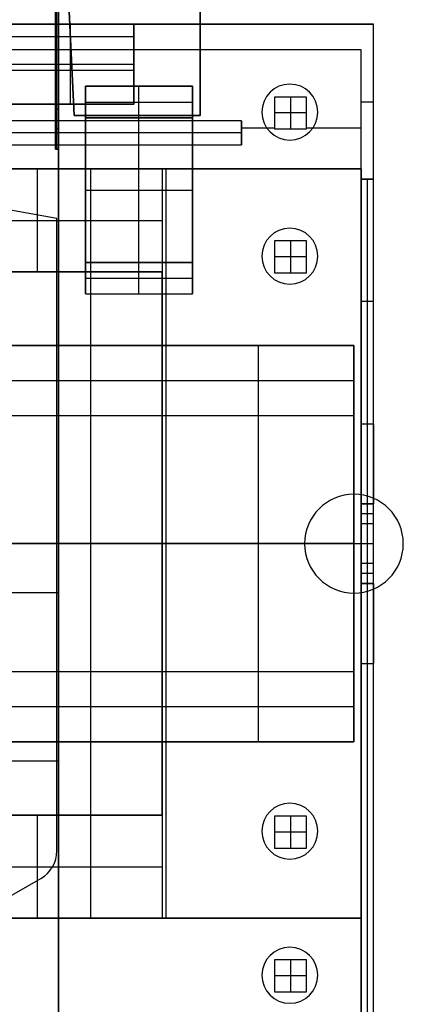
# Model space of a CAD drawing. Extents: x -64 to 57, y 4 to 161.
# Tile 148 of 256: x -53 to -47, y 122 to 138. Entities that reach past the tile are written whole.
import ezdxf

# ---------------------------------------------------------------- set-up
doc = ezdxf.new("R2010")
doc.units = 0
doc.layers.add('DEFAULT', color=7, linetype='CONTINUOUS')

msp = doc.modelspace()

# ---------------------------------------------------------------- linework, layer by layer
at = {"layer": 'DEFAULT', "color": 92}
for p, q in [((-52.436, 81.754, 55.036), (-52.436, 156.694, 55.036)), ((-52.486, 135.583, 65.563), (-52.486, 142.165, 65.563)), ((-52.486, 142.165, 65.563), (-52.486, 136.217, 63.622)), ((-52.486, 142.164, 51.809), (-52.486, 135.583, 51.809)), ((-52.486, 142.164, 51.809), (-52.486, 136.217, 53.75)), ((-52.461, 136.217, 63.622), (-52.461, 142.165, 65.563)), ((-52.461, 136.217, 53.75), (-52.461, 142.164, 51.809)), ((-52.436, 136.217, 63.622), (-52.436, 142.165, 65.563)), ((-52.436, 142.164, 51.809), (-52.436, 136.217, 53.75)), ((-52.486, 139.191, 52.78), (-52.486, 135.9, 52.78)), ((-52.486, 135.9, 64.593), (-52.486, 139.191, 64.593)), ((-52.486, 136.217, 53.75), (-52.486, 135.583, 51.809)), ((-52.436, 136.217, 53.75), (-52.486, 136.217, 53.75)), ((-52.436, 136.217, 63.622), (-52.486, 136.217, 63.622)), ((-52.486, 136.217, 63.622), (-52.486, 135.583, 65.563)), ((-52.461, 135.583, 51.809), (-52.461, 136.217, 53.75)), ((-52.461, 135.583, 65.563), (-52.461, 136.217, 63.622)), ((-52.436, 136.217, 53.75), (-52.436, 135.583, 51.809)), ((-52.436, 135.583, 65.563), (-52.436, 136.217, 63.622)), ((-52.436, 135.9, 52.78), (-52.486, 135.9, 52.78)), ((-52.436, 135.9, 64.593), (-52.486, 135.9, 64.593)), ((-52.436, 135.583, 65.563), (-52.486, 135.583, 65.563)), ((-52.486, 135.583, 51.809), (-52.436, 135.583, 51.809)), ((-52.436, 116.126, 65.563), (-52.436, 135.583, 65.563)), ((-52.436, 135.583, 51.809), (-52.436, 116.126, 51.809)), ((-53.986, 128.534, 65.563), (-52.436, 128.534, 65.563)), ((-52.436, 125.854, 51.809), (-54.086, 125.854, 51.809))]:
    msp.add_line(p, q, dxfattribs=at)
at = {"layer": 'DEFAULT', "color": 7}
for p, q in [((-50.186, 149.116, 51.108), (-50.186, 136.116, 51.108)), ((-50.186, 136.116, 66.263), (-50.186, 149.116, 66.263)), ((-50.186, 136.116, 65.763), (-50.186, 149.116, 65.763)), ((-50.186, 136.116, 51.608), (-50.186, 149.116, 51.608)), ((-50.186, 136.116, 66.013), (-50.186, 149.116, 66.013)), ((-50.186, 136.116, 51.358), (-50.186, 149.116, 51.358)), ((-52.436, 141.116, 66.263), (-52.186, 136.116, 66.263)), ((-52.436, 141.116, 65.763), (-52.186, 136.116, 65.763)), ((-52.186, 136.116, 51.108), (-52.436, 141.116, 51.108)), ((-52.436, 141.116, 51.608), (-52.186, 136.116, 51.608)), ((-52.436, 141.116, 66.013), (-52.186, 136.116, 66.013)), ((-52.186, 136.116, 51.358), (-52.436, 141.116, 51.358)), ((-50.186, 136.116, 51.108), (-52.186, 136.116, 51.108)), ((-52.186, 136.116, 66.263), (-50.186, 136.116, 66.263)), ((-52.186, 136.116, 66.263), (-52.186, 136.116, 65.763)), ((-52.186, 136.116, 65.763), (-50.186, 136.116, 65.763)), ((-52.186, 136.116, 51.608), (-52.186, 136.116, 51.108)), ((-52.186, 136.116, 51.608), (-50.186, 136.116, 51.608)), ((-52.186, 136.116, 66.013), (-50.186, 136.116, 66.013)), ((-50.186, 136.116, 51.358), (-52.186, 136.116, 51.358)), ((-51.186, 136.116, 65.763), (-51.186, 136.116, 66.263)), ((-51.186, 136.116, 51.108), (-51.186, 136.116, 51.608)), ((-50.186, 136.116, 66.263), (-50.186, 136.116, 65.763)), ((-50.186, 136.116, 51.608), (-50.186, 136.116, 51.108))]:
    msp.add_line(p, q, dxfattribs=at)
at = {"layer": 'DEFAULT', "color": 254}
for p, q in [((-47.427, 137.567, 50.864), (-63.175, 137.567, 50.864)), ((-63.175, 137.567, 42.101), (-47.427, 137.567, 42.101)), ((-53.269, 137.567, 37.503), (-51.237, 137.567, 37.503)), ((-52.253, 137.567, 37.503), (-52.253, 136.297, 37.503)), ((-51.237, 137.567, 37.961), (-47.427, 137.567, 37.961)), ((-51.237, 137.567, 37.503), (-51.237, 137.567, 37.961)), ((-51.237, 137.371, 37.961), (-51.237, 137.567, 37.961)), ((-51.237, 137.567, 37.503), (-51.237, 136.297, 37.503)), ((-51.237, 137.567, 37.732), (-51.237, 137.371, 37.732)), ((-47.427, 105.309, 50.864), (-47.427, 137.567, 50.864)), ((-47.427, 137.567, 37.961), (-47.427, 137.567, 50.864)), ((-47.427, 135.103, 37.961), (-47.427, 137.567, 37.961)), ((-47.427, 105.309, 42.101), (-47.427, 137.567, 42.101)), ((-53.269, 137.371, 37.961), (-51.237, 137.371, 37.961)), ((-53.269, 137.371, 37.699), (-51.237, 137.371, 37.699)), ((-53.269, 137.371, 37.83), (-51.237, 137.371, 37.83)), ((-52.253, 137.371, 37.699), (-52.253, 137.371, 37.961)), ((-52.253, 137.371, 37.699), (-52.253, 136.297, 37.699)), ((-51.237, 136.297, 37.699), (-51.237, 137.371, 37.699)), ((-51.237, 137.371, 37.699), (-51.237, 137.371, 37.961)), ((-47.623, 137.16, 37.961), (-62.979, 137.16, 37.961)), ((-47.623, 137.16, 37.841), (-62.979, 137.16, 37.841)), ((-47.623, 137.16, 37.901), (-62.979, 137.16, 37.901)), ((-47.623, 135.268, 37.961), (-47.623, 137.16, 37.961)), ((-47.623, 137.16, 37.961), (-47.623, 137.16, 37.841)), ((-47.623, 135.268, 37.841), (-47.623, 137.16, 37.841)), ((-47.623, 135.268, 37.901), (-47.623, 137.16, 37.901)), ((-53.269, 136.932, 37.503), (-51.237, 136.932, 37.503)), ((-51.237, 136.834, 37.699), (-53.269, 136.834, 37.699)), ((-51.237, 136.932, 37.503), (-51.237, 136.932, 37.699)), ((-48.494, 136.411, 37.841), (-49.002, 136.411, 37.841)), ((-49.002, 136.411, 37.841), (-49.002, 135.903, 37.841)), ((-48.494, 136.411, 34.92), (-49.002, 136.411, 34.92)), ((-49.002, 136.411, 34.92), (-49.002, 136.411, 37.841)), ((-49.002, 136.411, 34.92), (-49.002, 135.903, 34.92)), ((-48.494, 136.411, 36.381), (-49.002, 136.411, 36.381)), ((-49.002, 136.411, 36.381), (-49.002, 135.903, 36.381)), ((-48.748, 136.411, 34.92), (-48.748, 136.411, 37.841)), ((-48.748, 136.411, 34.92), (-48.748, 135.903, 34.92)), ((-48.494, 135.903, 37.841), (-48.494, 136.411, 37.841)), ((-48.494, 136.411, 37.841), (-48.494, 136.411, 34.92)), ((-48.494, 135.903, 34.92), (-48.494, 136.411, 34.92)), ((-48.494, 135.903, 36.381), (-48.494, 136.411, 36.381)), ((-47.623, 136.335, 37.961), (-47.427, 136.335, 37.961)), ((-51.237, 136.297, 37.503), (-53.269, 136.297, 37.503)), ((-51.237, 136.297, 37.699), (-53.269, 136.297, 37.699)), ((-53.269, 136.297, 37.601), (-51.237, 136.297, 37.601)), ((-52.253, 136.297, 37.503), (-52.253, 136.297, 37.699)), ((-51.237, 136.297, 37.503), (-51.237, 136.297, 37.699)), ((-47.623, 136.214, 37.841), (-47.623, 136.214, 37.961)), ((-49.528, 136.03, 37.841), (-57.346, 136.03, 37.841)), ((-49.528, 136.03, 37.651), (-56.934, 136.03, 37.651)), ((-49.528, 135.649, 37.841), (-49.528, 136.03, 37.841)), ((-49.528, 136.03, 37.841), (-49.528, 136.03, 37.651)), ((-49.528, 136.03, 37.651), (-49.528, 135.649, 37.651)), ((-49.002, 136.157, 34.92), (-49.002, 136.157, 37.841)), ((-48.494, 136.157, 34.92), (-49.002, 136.157, 34.92)), ((-48.494, 136.157, 34.92), (-48.494, 136.157, 37.841)), ((-49.528, 135.922, 37.841), (-49.002, 135.922, 37.841)), ((-49.002, 135.903, 37.841), (-48.494, 135.903, 37.841)), ((-49.002, 135.903, 34.92), (-49.002, 135.903, 37.841)), ((-49.002, 135.903, 34.92), (-48.494, 135.903, 34.92)), ((-49.002, 135.903, 36.381), (-48.494, 135.903, 36.381)), ((-48.748, 135.903, 34.92), (-48.748, 135.903, 37.841)), ((-48.494, 135.922, 37.841), (-47.623, 135.922, 37.841)), ((-48.494, 135.903, 37.841), (-48.494, 135.903, 34.92)), ((-49.528, 135.84, 37.46), (-56.462, 135.84, 37.46)), ((-49.528, 135.84, 37.46), (-49.528, 135.84, 37.841)), ((-56.203, 135.649, 37.841), (-49.528, 135.649, 37.841)), ((-56.203, 135.649, 37.651), (-49.528, 135.649, 37.651)), ((-56.203, 135.649, 37.746), (-49.528, 135.649, 37.746)), ((-52.865, 135.649, 37.651), (-52.865, 135.649, 37.841)), ((-49.528, 135.649, 37.651), (-49.528, 135.649, 37.841)), ((-50.787, 135.268, 45.715), (-62.979, 135.268, 45.715)), ((-54.763, 135.268, 45.868), (-50.787, 135.268, 45.868)), ((-47.623, 135.268, 37.841), (-53.835, 135.268, 37.841)), ((-53.835, 135.268, 38.73), (-47.623, 135.268, 38.73)), ((-47.623, 135.268, 38.286), (-53.835, 135.268, 38.286)), ((-50.787, 135.268, 44.242), (-53.073, 135.268, 44.242)), ((-52.775, 135.268, 45.868), (-52.775, 133.63, 45.868)), ((-51.93, 135.268, 44.242), (-51.93, 123.356, 44.242)), ((-50.787, 135.268, 45.868), (-50.787, 135.268, 44.242)), ((-50.787, 135.268, 45.868), (-50.787, 133.63, 45.868)), ((-50.787, 135.268, 44.242), (-50.787, 123.356, 44.242)), ((-50.729, 135.268, 38.73), (-50.729, 123.356, 38.73)), ((-50.729, 135.268, 37.841), (-50.729, 135.268, 38.73)), ((-47.623, 135.103, 37.961), (-47.623, 135.268, 37.961)), ((-47.623, 135.268, 38.73), (-47.623, 135.103, 38.73)), ((-47.623, 135.268, 37.961), (-47.623, 135.268, 38.73)), ((-47.623, 135.268, 37.961), (-47.623, 135.268, 37.841)), ((-47.623, 135.103, 38.345), (-47.623, 135.268, 38.345)), ((-47.623, 135.186, 37.961), (-47.623, 135.186, 38.73)), ((-47.427, 135.103, 37.961), (-47.623, 135.103, 37.961)), ((-47.623, 135.103, 39.891), (-47.427, 135.103, 39.891)), ((-47.623, 135.103, 38.73), (-47.623, 135.103, 39.891)), ((-47.623, 135.103, 37.961), (-47.623, 135.103, 38.73)), ((-47.623, 135.103, 39.891), (-47.623, 131.217, 39.891)), ((-47.623, 129.952, 38.73), (-47.623, 135.103, 38.73)), ((-47.427, 135.103, 38.926), (-47.623, 135.103, 38.926)), ((-47.623, 130.15, 39.311), (-47.623, 135.103, 39.311)), ((-47.525, 135.103, 37.961), (-47.525, 135.103, 39.891)), ((-47.525, 135.103, 39.891), (-47.525, 131.217, 39.891)), ((-47.427, 131.217, 39.891), (-47.427, 135.103, 39.891)), ((-47.427, 135.103, 39.891), (-47.427, 135.103, 37.961)), ((-52.464, 134.482, 37.892), (-53.607, 134.684, 37.892)), ((-52.464, 134.482, 38.73), (-53.607, 134.684, 38.73)), ((-52.464, 134.482, 38.311), (-53.607, 134.684, 38.311)), ((-54.763, 134.449, 45.868), (-50.787, 134.449, 45.868)), ((-53.035, 134.583, 37.892), (-53.035, 134.583, 38.73)), ((-52.464, 124.429, 38.73), (-52.464, 134.482, 38.73)), ((-52.464, 134.482, 38.73), (-52.464, 134.482, 37.892)), ((-52.464, 124.429, 37.892), (-52.464, 134.482, 37.892)), ((-52.464, 124.429, 38.311), (-52.464, 134.482, 38.311)), ((-48.494, 134.125, 38.73), (-49.002, 134.125, 38.73)), ((-49.002, 134.125, 38.73), (-49.002, 133.617, 38.73)), ((-49.002, 134.125, 34.92), (-49.002, 134.125, 38.73)), ((-48.494, 134.125, 34.92), (-49.002, 134.125, 34.92)), ((-49.002, 134.125, 34.92), (-49.002, 133.617, 34.92)), ((-48.494, 134.125, 36.825), (-49.002, 134.125, 36.825)), ((-49.002, 134.125, 36.825), (-49.002, 133.617, 36.825)), ((-48.748, 134.125, 34.92), (-48.748, 134.125, 38.73)), ((-48.748, 134.125, 34.92), (-48.748, 133.617, 34.92)), ((-48.494, 133.617, 38.73), (-48.494, 134.125, 38.73)), ((-48.494, 134.125, 38.73), (-48.494, 134.125, 34.92)), ((-48.494, 133.617, 34.92), (-48.494, 134.125, 34.92)), ((-48.494, 133.617, 36.825), (-48.494, 134.125, 36.825)), ((-49.002, 133.871, 34.92), (-49.002, 133.871, 38.73)), ((-48.494, 133.871, 34.92), (-49.002, 133.871, 34.92)), ((-48.494, 133.871, 34.92), (-48.494, 133.871, 38.73)), ((-50.787, 133.63, 47.188), (-54.763, 133.63, 47.188)), ((-54.763, 133.63, 45.868), (-50.787, 133.63, 45.868)), ((-54.763, 133.63, 46.528), (-50.787, 133.63, 46.528)), ((-52.775, 133.63, 45.868), (-52.775, 133.63, 47.188)), ((-50.787, 132.461, 47.188), (-50.787, 133.63, 47.188)), ((-50.787, 133.63, 45.868), (-50.787, 133.63, 47.188)), ((-50.787, 133.63, 46.084), (-50.787, 124.994, 46.084)), ((-49.002, 133.617, 38.73), (-48.494, 133.617, 38.73)), ((-49.002, 133.617, 34.92), (-49.002, 133.617, 38.73)), ((-49.002, 133.617, 34.92), (-48.494, 133.617, 34.92)), ((-49.002, 133.617, 36.825), (-48.494, 133.617, 36.825)), ((-48.748, 133.617, 34.92), (-48.748, 133.617, 38.73)), ((-48.494, 133.617, 38.73), (-48.494, 133.617, 34.92)), ((-47.427, 133.16, 39.891), (-47.623, 133.16, 39.891)), ((-62.979, 132.461, 47.188), (-50.787, 132.461, 47.188)), ((-47.739, 132.461, 48.382), (-62.979, 132.461, 48.382)), ((-61.519, 132.461, 49.576), (-47.739, 132.461, 49.576)), ((-50.787, 132.461, 47.925), (-50.787, 132.461, 47.188)), ((-47.739, 132.461, 47.925), (-50.787, 132.461, 47.925)), ((-50.787, 126.162, 47.925), (-50.787, 132.461, 47.925)), ((-49.263, 132.461, 47.925), (-49.263, 126.162, 47.925)), ((-47.739, 131.344, 49.576), (-47.739, 132.461, 49.576)), ((-47.739, 132.461, 49.576), (-47.739, 132.461, 47.925)), ((-47.739, 132.461, 47.925), (-47.739, 126.162, 47.925)), ((-47.739, 132.461, 48.966), (-47.739, 126.162, 48.966)), ((-47.623, 132.527, 38.73), (-47.623, 132.527, 39.891)), ((-61.519, 131.903, 49.576), (-47.739, 131.903, 49.576)), ((-47.739, 131.344, 50.008), (-62.979, 131.344, 50.008)), ((-47.739, 131.344, 49.576), (-61.519, 131.344, 49.576)), ((-47.739, 127.28, 50.008), (-47.739, 131.344, 50.008)), ((-47.739, 131.344, 50.008), (-47.739, 131.344, 49.576)), ((-47.623, 131.217, 39.891), (-47.427, 131.217, 39.891)), ((-47.623, 129.952, 38.73), (-47.623, 128.672, 38.73)), ((-47.623, 129.947, 38.621), (-47.427, 129.947, 38.621)), ((-47.623, 129.947, 34.523), (-47.623, 129.947, 38.621)), ((-47.427, 129.947, 34.523), (-47.623, 129.947, 34.523)), ((-47.623, 129.629, 33.338), (-47.623, 129.947, 34.523)), ((-47.427, 129.947, 36.572), (-47.623, 129.947, 36.572)), ((-47.623, 128.677, 36.034), (-47.623, 129.947, 36.034)), ((-47.525, 129.947, 34.523), (-47.525, 129.947, 38.621)), ((-47.525, 129.947, 34.523), (-47.525, 129.629, 33.338)), ((-47.427, 129.947, 34.523), (-47.427, 129.947, 38.621)), ((-47.427, 129.629, 33.338), (-47.427, 129.947, 34.523)), ((-47.427, 129.788, 33.93), (-47.623, 129.788, 33.93)), ((-47.427, 129.629, 33.338), (-47.623, 129.629, 33.338)), ((-47.623, 128.994, 33.338), (-47.623, 129.629, 33.338)), ((-47.525, 129.629, 33.338), (-47.525, 128.994, 33.338)), ((-47.427, 128.994, 33.338), (-47.427, 129.629, 33.338)), ((-52.464, 129.456, 37.892), (-52.464, 129.456, 38.73)), ((-47.739, 129.312, 50.008), (-62.979, 129.312, 50.008)), ((-62.878, 129.312, 37.892), (-52.464, 129.312, 37.892)), ((-53.073, 129.312, 44.242), (-50.787, 129.312, 44.242)), ((-52.464, 129.312, 38.73), (-47.623, 129.312, 38.73)), ((-50.787, 129.312, 44.242), (-50.787, 129.312, 47.925)), ((-50.787, 129.312, 47.925), (-47.739, 129.312, 47.925)), ((-47.739, 129.312, 47.925), (-47.739, 129.312, 50.008)), ((-47.623, 129.312, 33.338), (-47.427, 129.312, 33.338)), ((-47.623, 129.312, 33.338), (-47.623, 129.312, 38.73)), ((-47.427, 128.994, 33.338), (-47.623, 128.994, 33.338)), ((-47.623, 128.677, 34.523), (-47.623, 128.994, 33.338)), ((-47.525, 128.994, 33.338), (-47.525, 128.677, 34.523)), ((-47.427, 128.677, 34.523), (-47.427, 128.994, 33.338)), ((-47.427, 128.836, 33.93), (-47.623, 128.836, 33.93)), ((-47.427, 128.677, 34.523), (-47.623, 128.677, 34.523)), ((-47.427, 128.677, 38.621), (-47.623, 128.677, 38.621)), ((-47.623, 128.677, 38.621), (-47.623, 128.677, 34.523)), ((-47.623, 128.677, 36.572), (-47.427, 128.677, 36.572)), ((-47.623, 123.356, 38.73), (-47.623, 128.672, 38.73)), ((-47.623, 114.223, 38.866), (-47.623, 128.653, 38.866)), ((-47.525, 128.677, 34.523), (-47.525, 128.677, 38.621)), ((-47.427, 128.677, 38.621), (-47.427, 128.677, 34.523)), ((-47.623, 127.407, 39.891), (-47.427, 127.407, 39.891)), ((-47.623, 127.407, 39.891), (-47.623, 115.469, 39.891)), ((-47.525, 127.407, 39.891), (-47.525, 115.469, 39.891)), ((-47.427, 115.469, 39.891), (-47.427, 127.407, 39.891)), ((-62.979, 127.28, 50.008), (-47.739, 127.28, 50.008)), ((-61.519, 127.28, 49.576), (-47.739, 127.28, 49.576)), ((-47.739, 126.162, 49.576), (-47.739, 127.28, 49.576)), ((-47.739, 127.28, 49.576), (-47.739, 127.28, 50.008)), ((-61.519, 126.721, 49.576), (-47.739, 126.721, 49.576)), ((-50.787, 126.162, 47.188), (-62.979, 126.162, 47.188)), ((-62.979, 126.162, 48.382), (-47.739, 126.162, 48.382)), ((-47.739, 126.162, 49.576), (-61.519, 126.162, 49.576)), ((-50.787, 124.994, 47.188), (-50.787, 126.162, 47.188)), ((-50.787, 126.162, 47.188), (-50.787, 126.162, 47.925)), ((-50.787, 126.162, 47.925), (-47.739, 126.162, 47.925)), ((-47.739, 126.162, 47.925), (-47.739, 126.162, 49.576)), ((-54.763, 124.994, 47.188), (-50.787, 124.994, 47.188)), ((-54.763, 124.994, 45.868), (-50.787, 124.994, 45.868)), ((-50.787, 124.994, 46.528), (-54.763, 124.994, 46.528)), ((-52.775, 124.994, 45.868), (-52.775, 123.356, 45.868)), ((-52.775, 124.994, 45.868), (-52.775, 124.994, 47.188)), ((-50.787, 124.994, 45.868), (-50.787, 123.356, 45.868)), ((-50.787, 124.994, 47.188), (-50.787, 124.994, 45.868)), ((-48.494, 124.981, 38.73), (-49.002, 124.981, 38.73)), ((-49.002, 124.981, 38.73), (-49.002, 124.473, 38.73)), ((-48.494, 124.981, 34.92), (-49.002, 124.981, 34.92)), ((-49.002, 124.981, 34.92), (-49.002, 124.981, 38.73)), ((-49.002, 124.981, 34.92), (-49.002, 124.473, 34.92)), ((-48.494, 124.981, 36.825), (-49.002, 124.981, 36.825)), ((-49.002, 124.981, 36.825), (-49.002, 124.473, 36.825)), ((-48.748, 124.981, 34.92), (-48.748, 124.981, 38.73)), ((-48.748, 124.981, 34.92), (-48.748, 124.473, 34.92)), ((-48.494, 124.473, 38.73), (-48.494, 124.981, 38.73)), ((-48.494, 124.981, 38.73), (-48.494, 124.981, 34.92)), ((-48.494, 124.473, 34.92), (-48.494, 124.981, 34.92)), ((-48.494, 124.473, 36.825), (-48.494, 124.981, 36.825)), ((-49.002, 124.727, 34.92), (-49.002, 124.727, 38.73)), ((-48.494, 124.727, 34.92), (-49.002, 124.727, 34.92)), ((-48.494, 124.727, 34.92), (-48.494, 124.727, 38.73)), ((-52.464, 124.429, 38.73), (-52.464, 124.429, 37.892)), ((-49.002, 124.473, 38.73), (-48.494, 124.473, 38.73)), ((-49.002, 124.473, 34.92), (-49.002, 124.473, 38.73)), ((-49.002, 124.473, 34.92), (-48.494, 124.473, 34.92)), ((-49.002, 124.473, 36.825), (-48.494, 124.473, 36.825)), ((-48.748, 124.473, 34.92), (-48.748, 124.473, 38.73)), ((-48.494, 124.473, 38.73), (-48.494, 124.473, 34.92)), ((-54.763, 124.175, 45.868), (-50.787, 124.175, 45.868)), ((-53.353, 123.622, 37.892), (-52.718, 123.989, 37.892)), ((-53.353, 123.622, 38.73), (-52.718, 123.989, 38.73)), ((-53.353, 123.622, 38.311), (-52.718, 123.989, 38.311)), ((-52.718, 123.989, 38.73), (-52.718, 123.989, 37.892)), ((-53.035, 123.806, 37.892), (-53.035, 123.806, 38.73)), ((-62.979, 123.356, 45.715), (-50.787, 123.356, 45.715)), ((-50.787, 123.356, 45.868), (-54.763, 123.356, 45.868)), ((-53.835, 123.356, 37.841), (-47.623, 123.356, 37.841)), ((-47.623, 123.356, 38.73), (-53.835, 123.356, 38.73)), ((-53.835, 123.356, 38.286), (-47.623, 123.356, 38.286)), ((-53.073, 123.356, 44.242), (-50.787, 123.356, 44.242)), ((-50.787, 123.356, 44.242), (-50.787, 123.356, 45.868)), ((-50.729, 123.356, 37.841), (-50.729, 123.356, 38.73)), ((-47.623, 119.52, 37.841), (-47.623, 123.356, 37.841)), ((-47.623, 123.356, 37.841), (-47.623, 123.356, 38.73)), ((-48.494, 122.695, 37.841), (-49.002, 122.695, 37.841)), ((-49.002, 122.695, 37.841), (-49.002, 122.187, 37.841)), ((-48.494, 122.695, 34.92), (-49.002, 122.695, 34.92)), ((-49.002, 122.695, 34.92), (-49.002, 122.695, 37.841)), ((-49.002, 122.695, 34.92), (-49.002, 122.187, 34.92)), ((-48.494, 122.695, 36.381), (-49.002, 122.695, 36.381)), ((-49.002, 122.695, 36.381), (-49.002, 122.187, 36.381)), ((-48.748, 122.695, 34.92), (-48.748, 122.695, 37.841)), ((-48.748, 122.695, 34.92), (-48.748, 122.187, 34.92)), ((-48.494, 122.187, 37.841), (-48.494, 122.695, 37.841)), ((-48.494, 122.695, 37.841), (-48.494, 122.695, 34.92)), ((-48.494, 122.187, 34.92), (-48.494, 122.695, 34.92)), ((-48.494, 122.187, 36.381), (-48.494, 122.695, 36.381)), ((-49.002, 122.441, 34.92), (-49.002, 122.441, 37.841)), ((-48.494, 122.441, 34.92), (-49.002, 122.441, 34.92)), ((-48.494, 122.441, 34.92), (-48.494, 122.441, 37.841)), ((-49.002, 122.187, 37.841), (-48.494, 122.187, 37.841)), ((-49.002, 122.187, 34.92), (-49.002, 122.187, 37.841)), ((-49.002, 122.187, 34.92), (-48.494, 122.187, 34.92)), ((-49.002, 122.187, 36.381), (-48.494, 122.187, 36.381)), ((-48.748, 122.187, 34.92), (-48.748, 122.187, 37.841)), ((-48.494, 122.187, 37.841), (-48.494, 122.187, 34.92))]:
    msp.add_line(p, q, dxfattribs=at)
at = {"layer": 'DEFAULT', "color": 9}
for p, q in [((-50.307, 136.581, 34.181), (-52.007, 136.581, 34.181)), ((-52.007, 136.581, 34.181), (-52.007, 136.581, 35.881)), ((-52.007, 136.581, 35.881), (-50.307, 136.581, 35.881)), ((-52.007, 136.581, 34.181), (-52.007, 136.081, 34.181)), ((-52.007, 136.581, 35.881), (-52.007, 136.081, 35.881)), ((-52.007, 136.581, 35.031), (-50.307, 136.581, 35.031)), ((-52.007, 136.081, 35.031), (-52.007, 136.581, 35.031)), ((-51.157, 136.581, 34.181), (-51.157, 136.581, 35.881)), ((-51.157, 136.081, 34.181), (-51.157, 136.581, 34.181)), ((-51.157, 136.081, 35.881), (-51.157, 136.581, 35.881)), ((-50.307, 136.581, 35.881), (-50.307, 136.581, 34.181)), ((-50.307, 136.081, 34.181), (-50.307, 136.581, 34.181)), ((-50.307, 136.581, 35.881), (-50.307, 136.081, 35.881)), ((-50.307, 136.081, 35.031), (-50.307, 136.581, 35.031)), ((-52.007, 136.331, 34.181), (-50.307, 136.331, 34.181)), ((-52.007, 136.331, 35.881), (-50.307, 136.331, 35.881)), ((-52.007, 136.331, 34.181), (-52.007, 136.331, 35.881)), ((-50.307, 136.331, 35.881), (-50.307, 136.331, 34.181)), ((-52.007, 136.081, 34.181), (-52.007, 133.781, 34.181)), ((-50.307, 136.081, 34.181), (-52.007, 136.081, 34.181)), ((-52.007, 136.081, 34.181), (-52.007, 136.081, 35.881)), ((-52.007, 136.081, 35.881), (-50.307, 136.081, 35.881)), ((-52.007, 133.781, 35.881), (-52.007, 136.081, 35.881)), ((-52.007, 136.081, 35.031), (-50.307, 136.081, 35.031)), ((-52.007, 133.781, 35.031), (-52.007, 136.081, 35.031)), ((-52.007, 136.081, 34.181), (-50.307, 136.081, 34.181)), ((-52.007, 136.081, 35.881), (-50.307, 136.081, 35.881)), ((-52.007, 136.081, 34.181), (-52.007, 136.081, 35.881)), ((-52.007, 136.081, 35.031), (-50.307, 136.081, 35.031)), ((-51.157, 133.781, 34.181), (-51.157, 136.081, 34.181)), ((-51.157, 136.081, 34.181), (-51.157, 136.081, 35.881)), ((-51.157, 133.781, 35.881), (-51.157, 136.081, 35.881)), ((-51.157, 136.081, 35.881), (-51.157, 136.081, 34.181)), ((-50.307, 133.781, 34.181), (-50.307, 136.081, 34.181)), ((-50.307, 136.081, 35.881), (-50.307, 136.081, 34.181)), ((-50.307, 136.081, 35.881), (-50.307, 133.781, 35.881)), ((-50.307, 133.781, 35.031), (-50.307, 136.081, 35.031)), ((-50.307, 136.081, 35.881), (-50.307, 136.081, 34.181)), ((-52.007, 134.931, 34.181), (-50.307, 134.931, 34.181)), ((-52.007, 134.931, 34.181), (-52.007, 134.931, 35.881)), ((-52.007, 134.931, 35.881), (-50.307, 134.931, 35.881)), ((-50.307, 134.931, 35.881), (-50.307, 134.931, 34.181)), ((-52.007, 133.781, 34.181), (-50.307, 133.781, 34.181)), ((-52.007, 133.781, 35.881), (-52.007, 133.781, 34.181)), ((-50.307, 133.781, 35.881), (-52.007, 133.781, 35.881)), ((-52.007, 133.781, 35.031), (-50.307, 133.781, 35.031)), ((-50.307, 133.781, 34.181), (-52.007, 133.781, 34.181)), ((-52.007, 133.781, 34.181), (-52.007, 133.781, 35.881)), ((-52.007, 133.781, 35.881), (-50.307, 133.781, 35.881)), ((-52.007, 133.781, 34.181), (-52.007, 133.281, 34.181)), ((-52.007, 133.781, 35.881), (-52.007, 133.281, 35.881)), ((-52.007, 133.781, 35.031), (-50.307, 133.781, 35.031)), ((-52.007, 133.281, 35.031), (-52.007, 133.781, 35.031)), ((-51.157, 133.781, 35.881), (-51.157, 133.781, 34.181)), ((-51.157, 133.781, 34.181), (-51.157, 133.781, 35.881)), ((-51.157, 133.281, 34.181), (-51.157, 133.781, 34.181)), ((-51.157, 133.281, 35.881), (-51.157, 133.781, 35.881)), ((-50.307, 133.781, 35.881), (-50.307, 133.781, 34.181)), ((-50.307, 133.781, 35.881), (-50.307, 133.781, 34.181)), ((-50.307, 133.281, 34.181), (-50.307, 133.781, 34.181)), ((-50.307, 133.781, 35.881), (-50.307, 133.281, 35.881)), ((-50.307, 133.281, 35.031), (-50.307, 133.781, 35.031)), ((-52.007, 133.531, 34.181), (-50.307, 133.531, 34.181)), ((-52.007, 133.531, 35.881), (-50.307, 133.531, 35.881)), ((-52.007, 133.531, 34.181), (-52.007, 133.531, 35.881)), ((-50.307, 133.531, 35.881), (-50.307, 133.531, 34.181)), ((-52.007, 133.281, 34.181), (-50.307, 133.281, 34.181)), ((-52.007, 133.281, 35.881), (-50.307, 133.281, 35.881)), ((-52.007, 133.281, 34.181), (-52.007, 133.281, 35.881)), ((-52.007, 133.281, 35.031), (-50.307, 133.281, 35.031)), ((-51.157, 133.281, 35.881), (-51.157, 133.281, 34.181)), ((-50.307, 133.281, 35.881), (-50.307, 133.281, 34.181))]:
    msp.add_line(p, q, dxfattribs=at)
at = {"layer": 'DEFAULT', "color": 156}
for p, q in [((-48.757, 136.616, 37.517), (-48.757, 136.616, 35.881)), ((-49.202, 136.171, 37.517), (-49.202, 136.171, 35.881)), ((-48.312, 136.171, 35.881), (-48.312, 136.171, 37.517)), ((-48.757, 135.726, 37.517), (-48.757, 135.726, 35.881)), ((-48.757, 134.326, 37.517), (-48.757, 134.326, 35.881)), ((-49.202, 133.881, 37.517), (-49.202, 133.881, 35.881)), ((-48.312, 133.881, 35.881), (-48.312, 133.881, 37.517)), ((-48.757, 133.436, 37.517), (-48.757, 133.436, 35.881)), ((-47.737, 130.096, 37.517), (-47.737, 130.096, 35.881)), ((-48.522, 129.311, 37.517), (-48.522, 129.311, 35.881)), ((-46.952, 129.311, 35.881), (-46.952, 129.311, 37.517)), ((-47.737, 128.526, 37.517), (-47.737, 128.526, 35.881)), ((-48.757, 125.186, 37.517), (-48.757, 125.186, 35.881)), ((-49.202, 124.741, 37.517), (-49.202, 124.741, 35.881)), ((-48.312, 124.741, 35.881), (-48.312, 124.741, 37.517)), ((-48.757, 124.296, 37.517), (-48.757, 124.296, 35.881)), ((-48.757, 122.896, 37.517), (-48.757, 122.896, 35.881)), ((-49.202, 122.451, 37.517), (-49.202, 122.451, 35.881)), ((-48.312, 122.451, 35.881), (-48.312, 122.451, 37.517)), ((-48.757, 122.006, 37.517), (-48.757, 122.006, 35.881))]:
    msp.add_line(p, q, dxfattribs=at)
for centre, radius, start, end in [((-48.757, 136.171, 37.517), 0.445, 0, 180), ((-48.757, 136.171, 35.881), 0.445, 0, 180), ((-48.757, 136.171, 36.699), 0.445, 0, 180), ((-48.757, 136.171, 37.517), 0.445, 180, 360), ((-48.757, 136.171, 35.881), 0.445, 180, 0), ((-48.757, 136.171, 36.699), 0.445, 180, 0), ((-48.757, 133.881, 37.517), 0.445, 0, 180), ((-48.757, 133.881, 35.881), 0.445, 360, 180), ((-48.757, 133.881, 36.699), 0.445, 0, 180), ((-48.757, 133.881, 37.517), 0.445, 180, 360), ((-48.757, 133.881, 35.881), 0.445, 180, 0), ((-48.757, 133.881, 36.699), 0.445, 180, 0), ((-47.737, 129.311, 37.517), 0.785, 0, 180), ((-47.737, 129.311, 35.881), 0.785, 0, 180), ((-47.737, 129.311, 36.699), 0.785, 0, 180), ((-47.737, 129.311, 37.517), 0.785, 180, 0), ((-47.737, 129.311, 35.881), 0.785, 180, 0), ((-47.737, 129.311, 36.699), 0.785, 180, 0), ((-48.757, 124.741, 37.517), 0.445, 0, 180), ((-48.757, 124.741, 35.881), 0.445, 0, 180), ((-48.757, 124.741, 36.699), 0.445, 0, 180), ((-48.757, 124.741, 37.517), 0.445, 180, 0), ((-48.757, 124.741, 35.881), 0.445, 180, 0), ((-48.757, 124.741, 36.699), 0.445, 180, 0), ((-48.757, 122.451, 37.517), 0.445, 360, 180), ((-48.757, 122.451, 35.881), 0.445, 360, 180), ((-48.757, 122.451, 36.699), 0.445, 0, 180), ((-48.757, 122.451, 37.517), 0.445, 180, 0), ((-48.757, 122.451, 35.881), 0.445, 180, 0), ((-48.757, 122.451, 36.699), 0.445, 180, 0)]:
    msp.add_arc(centre, radius, start, end, dxfattribs=at)
at = {"layer": 'DEFAULT', "color": 254, "extrusion": (1, 1.19249e-08, 4.37114e-08)}
for centre, radius, start, end in [((135.84, 37.651, -49.528), 0.19, 180, 0), ((131.217, 38.621, -47.623), 1.27, 90, 175.0665), ((131.217, 38.621, -47.525), 1.27, 90, 180), ((131.217, 38.621, -47.427), 1.27, 90, 180), ((131.217, 38.621, -47.623), 1.27, 175.0665, 180), ((127.407, 38.621, -47.623), 1.27, 0, 4.9335), ((127.407, 38.621, -47.623), 1.27, 4.9335, 90), ((127.407, 38.621, -47.525), 1.27, 360, 90), ((127.407, 38.621, -47.427), 1.27, 0, 90)]:
    msp.add_arc(centre, radius, start, end, dxfattribs=at)
at = {"layer": 'DEFAULT', "color": 254, "extrusion": (-4.37114e-08, -5.21253e-16, 1)}
for centre in [(-52.972, 124.429, 37.892), (-52.972, 124.429, 38.73)]:
    msp.add_arc(centre, 0.508, 300, 0, dxfattribs=at)
at = {"layer": 'DEFAULT', "color": 254, "extrusion": (-4.37114e-08, 0, 1)}
msp.add_arc((-52.972, 124.429, 38.311), 0.508, 300, 0, dxfattribs=at)

doc.saveas('drawing.dxf')
